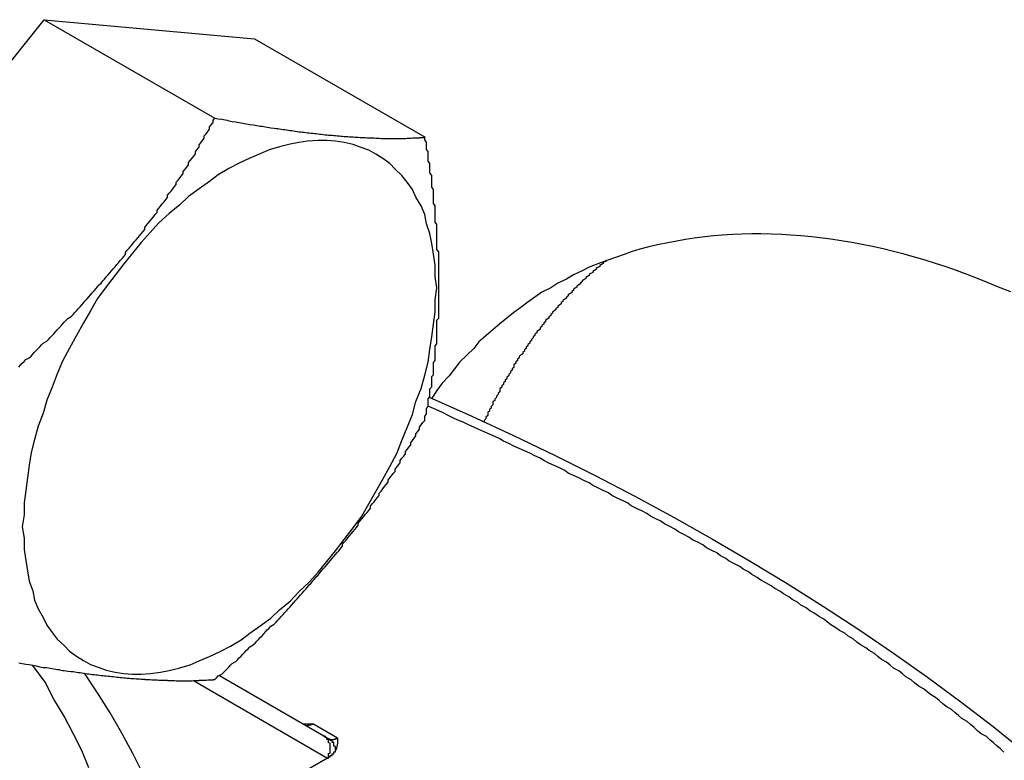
# Model space of a CAD drawing. Extents: x 553 to 1147, y -554 to 286.
# Tile 32 of 49: x 1094.41 to 1100.04, y -172.42 to -168.19. Entities that reach past the tile are written whole.
import ezdxf

# ---------------------------------------------------------------- set-up
doc = ezdxf.new("R2010")
doc.units = 0
doc.header["$LTSCALE"] = 2
doc.layers.add('ETROIT_VISIBLE__ISO_', color=7, linetype='CONTINUOUS')
doc.layers.add('VISIBLE__ISO_', color=7, linetype='CONTINUOUS')

msp = doc.modelspace()

# ---------------------------------------------------------------- linework, layer by layer
at = {"layer": 'ETROIT_VISIBLE__ISO_'}
for p, q in [((1095.4093, -171.9663), (1096.1735, -172.4098)), ((1096.2321, -172.2947), (1096.0907, -172.2132))]:
    msp.add_line(p, q, dxfattribs=at)
for points in [[(1100.04, -172.375, 0), (1100.02, -172.357, 0), (1100, -172.34, 0), (1099.98, -172.322, 0), (1099.96, -172.305, 0), (1099.94, -172.287, 0), (1099.91, -172.27, 0), (1099.89, -172.253, 0), (1099.87, -172.235, 0), (1099.85, -172.218, 0), (1099.83, -172.201, 0), (1099.8, -172.183, 0), (1099.78, -172.166, 0), (1099.76, -172.149, 0), (1099.74, -172.132, 0), (1099.71, -172.115, 0), (1099.69, -172.098, 0), (1099.67, -172.081, 0), (1099.65, -172.063, 0), (1099.62, -172.046, 0), (1099.6, -172.029, 0), (1099.58, -172.013, 0), (1099.55, -171.996, 0), (1099.53, -171.979, 0), (1099.51, -171.962, 0), (1099.48, -171.945, 0), (1099.46, -171.928, 0), (1099.44, -171.911, 0), (1099.41, -171.895, 0), (1099.39, -171.878, 0), (1099.37, -171.861, 0), (1099.34, -171.845, 0), (1099.32, -171.828, 0), (1099.3, -171.812, 0), (1099.27, -171.795, 0), (1099.25, -171.779, 0), (1099.22, -171.762, 0), (1099.2, -171.746, 0), (1099.18, -171.729, 0), (1099.15, -171.713, 0), (1099.13, -171.696, 0), (1099.1, -171.68, 0), (1099.08, -171.664, 0), (1099.05, -171.648, 0), (1099.03, -171.631, 0), (1099.01, -171.615, 0), (1098.98, -171.599, 0), (1098.96, -171.583, 0), (1098.93, -171.567, 0), (1098.91, -171.551, 0), (1098.88, -171.535, 0), (1098.86, -171.519, 0), (1098.83, -171.503, 0), (1098.81, -171.487, 0), (1098.78, -171.471, 0), (1098.76, -171.455, 0), (1098.73, -171.44, 0), (1098.71, -171.424, 0), (1098.68, -171.408, 0), (1098.65, -171.392, 0), (1098.63, -171.377, 0), (1098.6, -171.361, 0), (1098.58, -171.345, 0), (1098.55, -171.33, 0), (1098.53, -171.314, 0), (1098.5, -171.299, 0), (1098.47, -171.283, 0), (1098.45, -171.268, 0), (1098.42, -171.253, 0), (1098.4, -171.237, 0), (1098.37, -171.222, 0), (1098.34, -171.207, 0), (1098.32, -171.191, 0), (1098.29, -171.176, 0), (1098.26, -171.161, 0), (1098.24, -171.146, 0), (1098.21, -171.131, 0), (1098.18, -171.116, 0), (1098.16, -171.101, 0), (1098.13, -171.086, 0), (1098.1, -171.071, 0), (1098.08, -171.056, 0), (1098.05, -171.041, 0), (1098.02, -171.026, 0), (1098, -171.011, 0), (1097.97, -170.997, 0), (1097.94, -170.982, 0), (1097.91, -170.967, 0), (1097.89, -170.953, 0), (1097.86, -170.938, 0), (1097.83, -170.923, 0), (1097.8, -170.909, 0), (1097.78, -170.894, 0), (1097.75, -170.88, 0), (1097.72, -170.865, 0), (1097.69, -170.851, 0), (1097.67, -170.837, 0), (1097.64, -170.822, 0), (1097.61, -170.808, 0), (1097.58, -170.794, 0), (1097.55, -170.78, 0), (1097.53, -170.765, 0), (1097.5, -170.751, 0), (1097.47, -170.737, 0), (1097.44, -170.723, 0), (1097.41, -170.709, 0), (1097.39, -170.695, 0), (1097.36, -170.681, 0), (1097.33, -170.667, 0), (1097.3, -170.653, 0), (1097.27, -170.64, 0), (1097.24, -170.626, 0), (1097.21, -170.612, 0), (1097.18, -170.598, 0), (1097.16, -170.585, 0), (1097.13, -170.571, 0), (1097.1, -170.558, 0), (1097.07, -170.544, 0), (1097.04, -170.531, 0), (1097.01, -170.517, 0), (1096.98, -170.504, 0), (1096.95, -170.49, 0), (1096.92, -170.477, 0), (1096.89, -170.464, 0), (1096.86, -170.45, 0), (1096.84, -170.437, 0), (1096.81, -170.424, 0), (1096.78, -170.411, 0), (1096.75, -170.398, 0)], [(1094.81, -172.465, 0), (1094.77, -172.366, 0), (1094.72, -172.268, 0), (1094.67, -172.17, 0), (1094.61, -172.072, 0), (1094.56, -171.976, 0), (1094.49, -171.88, 0)], [(1096.05, -172.221, 0), (1096.05, -172.221, 0), (1096.05, -172.221, 0), (1096.05, -172.221, 0), (1096.05, -172.221, 0), (1096.05, -172.221, 0), (1096.05, -172.221, 0), (1096.05, -172.221, 0), (1096.05, -172.221, 0), (1096.05, -172.221, 0), (1096.05, -172.222, 0), (1096.05, -172.222, 0), (1096.05, -172.222, 0), (1096.05, -172.222, 0), (1096.05, -172.222, 0), (1096.05, -172.222, 0), (1096.05, -172.222, 0), (1096.05, -172.222, 0), (1096.05, -172.222, 0), (1096.05, -172.222, 0), (1096.05, -172.222, 0), (1096.05, -172.222, 0), (1096.05, -172.222, 0), (1096.05, -172.222, 0), (1096.05, -172.222, 0), (1096.05, -172.222, 0), (1096.05, -172.223, 0), (1096.05, -172.223, 0), (1096.05, -172.223, 0), (1096.06, -172.223, 0), (1096.06, -172.223, 0), (1096.06, -172.223, 0), (1096.06, -172.223, 0), (1096.06, -172.223, 0), (1096.06, -172.223, 0), (1096.06, -172.223, 0), (1096.06, -172.223, 0), (1096.06, -172.223, 0), (1096.06, -172.223, 0), (1096.06, -172.223, 0), (1096.06, -172.223, 0), (1096.06, -172.223, 0), (1096.06, -172.223, 0), (1096.06, -172.223, 0), (1096.06, -172.223, 0), (1096.06, -172.223, 0), (1096.06, -172.223, 0), (1096.06, -172.223, 0), (1096.06, -172.223, 0), (1096.06, -172.223, 0), (1096.06, -172.223, 0), (1096.06, -172.223, 0), (1096.06, -172.223, 0), (1096.06, -172.223, 0), (1096.06, -172.223, 0), (1096.06, -172.223, 0), (1096.06, -172.223, 0), (1096.06, -172.222, 0), (1096.06, -172.222, 0), (1096.07, -172.222, 0), (1096.07, -172.222, 0), (1096.07, -172.222, 0), (1096.07, -172.222, 0), (1096.07, -172.222, 0), (1096.07, -172.222, 0), (1096.07, -172.222, 0), (1096.07, -172.222, 0), (1096.07, -172.222, 0), (1096.07, -172.222, 0), (1096.07, -172.222, 0), (1096.07, -172.222, 0), (1096.07, -172.222, 0), (1096.07, -172.222, 0), (1096.07, -172.221, 0), (1096.07, -172.221, 0), (1096.07, -172.221, 0), (1096.07, -172.221, 0), (1096.07, -172.221, 0), (1096.07, -172.221, 0), (1096.07, -172.221, 0), (1096.07, -172.221, 0), (1096.07, -172.221, 0), (1096.07, -172.221, 0), (1096.07, -172.221, 0), (1096.07, -172.22, 0), (1096.07, -172.22, 0), (1096.07, -172.22, 0), (1096.08, -172.22, 0), (1096.08, -172.22, 0), (1096.08, -172.22, 0), (1096.08, -172.22, 0), (1096.08, -172.22, 0), (1096.08, -172.219, 0), (1096.08, -172.219, 0), (1096.08, -172.219, 0), (1096.08, -172.219, 0), (1096.08, -172.219, 0), (1096.08, -172.219, 0), (1096.08, -172.219, 0), (1096.08, -172.219, 0), (1096.08, -172.218, 0), (1096.08, -172.218, 0), (1096.08, -172.218, 0), (1096.08, -172.218, 0), (1096.08, -172.218, 0), (1096.08, -172.218, 0), (1096.08, -172.217, 0), (1096.08, -172.217, 0), (1096.08, -172.217, 0), (1096.08, -172.217, 0), (1096.08, -172.217, 0), (1096.08, -172.217, 0), (1096.08, -172.216, 0), (1096.09, -172.216, 0), (1096.09, -172.216, 0), (1096.09, -172.216, 0), (1096.09, -172.216, 0), (1096.09, -172.215, 0), (1096.09, -172.215, 0), (1096.09, -172.215, 0), (1096.09, -172.215, 0), (1096.09, -172.215, 0), (1096.09, -172.214, 0), (1096.09, -172.214, 0), (1096.09, -172.214, 0), (1096.09, -172.214, 0), (1096.09, -172.214, 0), (1096.09, -172.213, 0), (1096.09, -172.213, 0)], [(1096.17, -172.41, 0), (1096.17, -172.409, 0), (1096.17, -172.408, 0), (1096.18, -172.407, 0), (1096.18, -172.406, 0), (1096.18, -172.404, 0), (1096.18, -172.403, 0), (1096.18, -172.402, 0), (1096.18, -172.401, 0), (1096.18, -172.4, 0), (1096.18, -172.399, 0), (1096.18, -172.398, 0), (1096.18, -172.397, 0), (1096.18, -172.396, 0), (1096.18, -172.394, 0), (1096.18, -172.393, 0), (1096.18, -172.392, 0), (1096.18, -172.391, 0), (1096.18, -172.39, 0), (1096.18, -172.389, 0), (1096.18, -172.388, 0), (1096.18, -172.386, 0), (1096.18, -172.385, 0), (1096.18, -172.384, 0), (1096.18, -172.383, 0), (1096.19, -172.382, 0), (1096.19, -172.381, 0), (1096.19, -172.379, 0), (1096.19, -172.378, 0), (1096.19, -172.377, 0), (1096.19, -172.376, 0), (1096.19, -172.375, 0), (1096.19, -172.374, 0), (1096.19, -172.372, 0), (1096.19, -172.371, 0), (1096.19, -172.37, 0), (1096.19, -172.369, 0), (1096.19, -172.368, 0), (1096.19, -172.367, 0), (1096.19, -172.365, 0), (1096.19, -172.364, 0), (1096.19, -172.363, 0), (1096.19, -172.362, 0), (1096.19, -172.361, 0), (1096.19, -172.36, 0), (1096.19, -172.358, 0), (1096.19, -172.357, 0), (1096.19, -172.356, 0), (1096.19, -172.355, 0), (1096.19, -172.354, 0), (1096.19, -172.353, 0), (1096.19, -172.351, 0), (1096.19, -172.35, 0), (1096.19, -172.349, 0), (1096.19, -172.348, 0), (1096.19, -172.347, 0), (1096.19, -172.346, 0), (1096.19, -172.345, 0), (1096.19, -172.343, 0), (1096.19, -172.342, 0), (1096.19, -172.341, 0), (1096.19, -172.34, 0), (1096.19, -172.339, 0), (1096.19, -172.338, 0), (1096.19, -172.337, 0), (1096.19, -172.336, 0), (1096.19, -172.335, 0), (1096.19, -172.334, 0), (1096.19, -172.332, 0), (1096.19, -172.331, 0), (1096.19, -172.33, 0), (1096.19, -172.329, 0), (1096.19, -172.328, 0), (1096.19, -172.327, 0), (1096.19, -172.326, 0), (1096.19, -172.325, 0), (1096.19, -172.324, 0), (1096.18, -172.323, 0), (1096.18, -172.322, 0), (1096.18, -172.321, 0), (1096.18, -172.32, 0), (1096.18, -172.319, 0), (1096.18, -172.318, 0), (1096.18, -172.317, 0), (1096.18, -172.316, 0), (1096.18, -172.315, 0), (1096.18, -172.314, 0), (1096.18, -172.313, 0), (1096.18, -172.312, 0), (1096.18, -172.311, 0), (1096.18, -172.31, 0), (1096.18, -172.309, 0), (1096.18, -172.308, 0), (1096.18, -172.307, 0), (1096.18, -172.307, 0), (1096.18, -172.306, 0), (1096.18, -172.305, 0), (1096.18, -172.304, 0), (1096.17, -172.303, 0), (1096.17, -172.302, 0), (1096.17, -172.301, 0), (1096.17, -172.301, 0), (1096.17, -172.3, 0), (1096.17, -172.299, 0), (1096.17, -172.298, 0), (1096.17, -172.297, 0), (1096.17, -172.297, 0), (1096.17, -172.296, 0), (1096.17, -172.295, 0), (1096.17, -172.294, 0), (1096.17, -172.294, 0), (1096.17, -172.293, 0), (1096.17, -172.292, 0), (1096.17, -172.292, 0), (1096.16, -172.291, 0), (1096.16, -172.29, 0), (1096.16, -172.29, 0), (1096.16, -172.289, 0), (1096.16, -172.288, 0), (1096.16, -172.288, 0), (1096.16, -172.287, 0), (1096.16, -172.286, 0), (1096.16, -172.286, 0), (1096.16, -172.285, 0), (1096.16, -172.285, 0), (1096.16, -172.284, 0), (1096.15, -172.284, 0), (1096.15, -172.283, 0), (1096.15, -172.283, 0)], [(1096.18, -172.3, 0), (1096.18, -172.3, 0), (1096.18, -172.3, 0), (1096.18, -172.3, 0), (1096.18, -172.3, 0), (1096.18, -172.3, 0), (1096.18, -172.301, 0), (1096.18, -172.301, 0), (1096.18, -172.301, 0), (1096.19, -172.301, 0), (1096.19, -172.301, 0), (1096.19, -172.301, 0), (1096.19, -172.301, 0), (1096.19, -172.302, 0), (1096.19, -172.302, 0), (1096.19, -172.302, 0), (1096.19, -172.302, 0), (1096.19, -172.302, 0), (1096.19, -172.302, 0), (1096.19, -172.302, 0), (1096.19, -172.302, 0), (1096.19, -172.303, 0), (1096.19, -172.303, 0), (1096.19, -172.303, 0), (1096.19, -172.303, 0), (1096.19, -172.303, 0), (1096.19, -172.303, 0), (1096.19, -172.303, 0), (1096.19, -172.303, 0), (1096.19, -172.303, 0), (1096.19, -172.303, 0), (1096.19, -172.303, 0), (1096.19, -172.304, 0), (1096.19, -172.304, 0), (1096.19, -172.304, 0), (1096.19, -172.304, 0), (1096.19, -172.304, 0), (1096.19, -172.304, 0), (1096.2, -172.304, 0), (1096.2, -172.304, 0), (1096.2, -172.304, 0), (1096.2, -172.304, 0), (1096.2, -172.304, 0), (1096.2, -172.304, 0), (1096.2, -172.304, 0), (1096.2, -172.304, 0), (1096.2, -172.304, 0), (1096.2, -172.304, 0), (1096.2, -172.304, 0), (1096.2, -172.304, 0), (1096.2, -172.304, 0), (1096.2, -172.304, 0), (1096.2, -172.304, 0), (1096.2, -172.304, 0), (1096.2, -172.304, 0), (1096.2, -172.304, 0), (1096.2, -172.304, 0), (1096.2, -172.304, 0), (1096.2, -172.304, 0), (1096.2, -172.304, 0), (1096.2, -172.304, 0), (1096.2, -172.304, 0), (1096.2, -172.304, 0), (1096.2, -172.304, 0), (1096.21, -172.304, 0), (1096.21, -172.304, 0), (1096.21, -172.304, 0), (1096.21, -172.304, 0), (1096.21, -172.304, 0), (1096.21, -172.304, 0), (1096.21, -172.304, 0), (1096.21, -172.304, 0), (1096.21, -172.304, 0), (1096.21, -172.304, 0), (1096.21, -172.303, 0), (1096.21, -172.303, 0), (1096.21, -172.303, 0), (1096.21, -172.303, 0), (1096.21, -172.303, 0), (1096.21, -172.303, 0), (1096.21, -172.303, 0), (1096.21, -172.303, 0), (1096.21, -172.303, 0), (1096.21, -172.303, 0), (1096.21, -172.303, 0), (1096.21, -172.302, 0), (1096.21, -172.302, 0), (1096.21, -172.302, 0), (1096.21, -172.302, 0), (1096.22, -172.302, 0), (1096.22, -172.302, 0), (1096.22, -172.302, 0), (1096.22, -172.302, 0), (1096.22, -172.301, 0), (1096.22, -172.301, 0), (1096.22, -172.301, 0), (1096.22, -172.301, 0), (1096.22, -172.301, 0), (1096.22, -172.301, 0), (1096.22, -172.301, 0), (1096.22, -172.3, 0), (1096.22, -172.3, 0), (1096.22, -172.3, 0), (1096.22, -172.3, 0), (1096.22, -172.3, 0), (1096.22, -172.3, 0), (1096.22, -172.299, 0), (1096.22, -172.299, 0), (1096.22, -172.299, 0), (1096.22, -172.299, 0), (1096.22, -172.299, 0), (1096.22, -172.298, 0), (1096.23, -172.298, 0), (1096.23, -172.298, 0), (1096.23, -172.298, 0), (1096.23, -172.298, 0), (1096.23, -172.297, 0), (1096.23, -172.297, 0), (1096.23, -172.297, 0), (1096.23, -172.297, 0), (1096.23, -172.297, 0), (1096.23, -172.296, 0), (1096.23, -172.296, 0), (1096.23, -172.296, 0), (1096.23, -172.296, 0), (1096.23, -172.295, 0), (1096.23, -172.295, 0), (1096.23, -172.295, 0), (1096.23, -172.295, 0)], [(1096.22, -172.368, 0), (1096.22, -172.368, 0), (1096.22, -172.367, 0), (1096.22, -172.366, 0), (1096.22, -172.366, 0), (1096.22, -172.365, 0), (1096.22, -172.364, 0), (1096.22, -172.364, 0), (1096.22, -172.363, 0), (1096.22, -172.362, 0), (1096.22, -172.362, 0), (1096.22, -172.361, 0), (1096.22, -172.36, 0), (1096.22, -172.359, 0), (1096.22, -172.359, 0), (1096.22, -172.358, 0), (1096.22, -172.357, 0), (1096.22, -172.357, 0), (1096.22, -172.356, 0), (1096.22, -172.355, 0), (1096.22, -172.355, 0), (1096.22, -172.354, 0), (1096.22, -172.353, 0), (1096.22, -172.353, 0), (1096.22, -172.352, 0), (1096.22, -172.351, 0), (1096.22, -172.351, 0), (1096.22, -172.35, 0), (1096.22, -172.35, 0), (1096.22, -172.349, 0), (1096.22, -172.348, 0), (1096.22, -172.348, 0), (1096.22, -172.347, 0), (1096.22, -172.346, 0), (1096.22, -172.346, 0), (1096.22, -172.345, 0), (1096.22, -172.344, 0), (1096.22, -172.344, 0), (1096.22, -172.343, 0), (1096.21, -172.342, 0), (1096.21, -172.342, 0), (1096.21, -172.341, 0), (1096.21, -172.341, 0), (1096.21, -172.34, 0), (1096.21, -172.339, 0), (1096.21, -172.339, 0), (1096.21, -172.338, 0), (1096.21, -172.338, 0), (1096.21, -172.337, 0), (1096.21, -172.336, 0), (1096.21, -172.336, 0), (1096.21, -172.335, 0), (1096.21, -172.335, 0), (1096.21, -172.334, 0), (1096.21, -172.333, 0), (1096.21, -172.333, 0), (1096.21, -172.332, 0), (1096.21, -172.332, 0), (1096.21, -172.331, 0), (1096.21, -172.33, 0), (1096.21, -172.33, 0), (1096.21, -172.329, 0), (1096.21, -172.329, 0), (1096.21, -172.328, 0), (1096.21, -172.328, 0), (1096.21, -172.327, 0), (1096.21, -172.327, 0), (1096.21, -172.326, 0), (1096.21, -172.325, 0), (1096.21, -172.325, 0), (1096.21, -172.324, 0), (1096.21, -172.324, 0), (1096.21, -172.323, 0), (1096.21, -172.323, 0), (1096.21, -172.322, 0), (1096.21, -172.322, 0), (1096.21, -172.321, 0), (1096.2, -172.321, 0), (1096.2, -172.32, 0), (1096.2, -172.32, 0), (1096.2, -172.319, 0), (1096.2, -172.319, 0), (1096.2, -172.318, 0), (1096.2, -172.318, 0), (1096.2, -172.317, 0), (1096.2, -172.317, 0), (1096.2, -172.316, 0), (1096.2, -172.316, 0), (1096.2, -172.315, 0), (1096.2, -172.315, 0), (1096.2, -172.314, 0), (1096.2, -172.314, 0), (1096.2, -172.313, 0), (1096.2, -172.313, 0), (1096.2, -172.312, 0), (1096.2, -172.312, 0), (1096.2, -172.312, 0), (1096.2, -172.311, 0), (1096.2, -172.311, 0), (1096.2, -172.31, 0), (1096.2, -172.31, 0), (1096.2, -172.309, 0), (1096.19, -172.309, 0), (1096.19, -172.309, 0), (1096.19, -172.308, 0), (1096.19, -172.308, 0), (1096.19, -172.307, 0), (1096.19, -172.307, 0), (1096.19, -172.307, 0), (1096.19, -172.306, 0), (1096.19, -172.306, 0), (1096.19, -172.305, 0), (1096.19, -172.305, 0), (1096.19, -172.305, 0), (1096.19, -172.304, 0), (1096.19, -172.304, 0), (1096.19, -172.304, 0), (1096.19, -172.303, 0), (1096.19, -172.303, 0), (1096.19, -172.303, 0), (1096.19, -172.302, 0), (1096.19, -172.302, 0), (1096.19, -172.302, 0), (1096.18, -172.301, 0), (1096.18, -172.301, 0), (1096.18, -172.301, 0), (1096.18, -172.3, 0), (1096.18, -172.3, 0), (1096.18, -172.3, 0)]]:
    msp.add_polyline3d(points, dxfattribs=at)
at = {"layer": 'VISIBLE__ISO_'}
for p, q in [((1093.3522, -169.6833), (1094.5544, -168.1888)), ((1094.5544, -168.1888), (1095.7567, -168.299)), ((1094.5544, -168.1888), (1095.5303, -168.7509)), ((1095.7567, -168.299), (1096.7325, -168.8611)), ((1095.5573, -171.9369), (1096.153, -172.2826)), ((1096.153, -172.2826), (1096.1823, -172.2996)), ((1096.1735, -172.4098), (1095.5616, -172.7622))]:
    msp.add_line(p, q, dxfattribs=at)
at = {"layer": 'VISIBLE__ISO_', "flags": 128}
for points in [[(1096.756, -170.3469), (1096.9983, -170.4548), (1097.2371, -170.5653), (1097.4721, -170.6786), (1097.7035, -170.7944), (1097.931, -170.9129), (1098.1546, -171.0338), (1098.3742, -171.1572), (1098.5898, -171.2831), (1098.8012, -171.4114), (1099.0084, -171.5421), (1099.2112, -171.6751), (1099.4097, -171.8104), (1099.6038, -171.9478), (1099.7933, -172.0875), (1099.9783, -172.2293), (1100.1586, -172.3733)], [(1095.4308, -173.8565), (1095.4281, -173.7308), (1095.4202, -173.6054), (1095.407, -173.4802), (1095.3887, -173.3553), (1095.3653, -173.231), (1095.3368, -173.1073), (1095.3032, -172.9842), (1095.2647, -172.862), (1095.2213, -172.7407), (1095.173, -172.6203), (1095.1199, -172.5011), (1095.062, -172.3832), (1094.9995, -172.2665), (1094.9323, -172.1512), (1094.8606, -172.0372), (1094.7845, -171.9247)], [(1096.0345, -172.214), (1096.0369, -172.2139), (1096.0393, -172.2138), (1096.0417, -172.2138), (1096.0441, -172.2137), (1096.0465, -172.2136), (1096.0489, -172.2136), (1096.0513, -172.2135), (1096.0537, -172.2135), (1096.0561, -172.2135), (1096.0585, -172.2134), (1096.0608, -172.2134), (1096.0632, -172.2134), (1096.0655, -172.2133), (1096.0679, -172.2133), (1096.0702, -172.2133), (1096.0725, -172.2133), (1096.0748, -172.2133), (1096.0771, -172.2132), (1096.0794, -172.2132), (1096.0817, -172.2132), (1096.084, -172.2132), (1096.0862, -172.2132), (1096.0884, -172.2132), (1096.0907, -172.2132)], [(1096.2321, -172.2947), (1096.2321, -172.2976), (1096.2321, -172.3006), (1096.232, -172.3036), (1096.232, -172.3067), (1096.2319, -172.3098), (1096.2318, -172.313), (1096.2316, -172.3161), (1096.2314, -172.3193), (1096.2312, -172.3225), (1096.2309, -172.3257), (1096.2305, -172.3288), (1096.2301, -172.332), (1096.2296, -172.3352), (1096.2291, -172.3384), (1096.2284, -172.3415), (1096.2277, -172.3447), (1096.2269, -172.3478), (1096.2261, -172.3508), (1096.2251, -172.3539), (1096.224, -172.3569), (1096.2229, -172.3598), (1096.2216, -172.3627), (1096.2202, -172.3656), (1096.2187, -172.3684)]]:
    msp.add_lwpolyline(points, dxfattribs=at)
at = {"layer": 'VISIBLE__ISO_'}
for points in [[(1094.41, -170.174, 0), (1094.42, -170.164, 0), (1094.43, -170.153, 0), (1094.44, -170.143, 0), (1094.45, -170.132, 0), (1094.47, -170.122, 0), (1094.48, -170.112, 0), (1094.49, -170.101, 0), (1094.5, -170.09, 0), (1094.51, -170.08, 0), (1094.52, -170.069, 0), (1094.53, -170.059, 0), (1094.54, -170.048, 0), (1094.55, -170.037, 0), (1094.57, -170.027, 0), (1094.58, -170.016, 0), (1094.59, -170.005, 0), (1094.6, -169.994, 0), (1094.61, -169.984, 0), (1094.62, -169.973, 0), (1094.63, -169.962, 0), (1094.64, -169.951, 0), (1094.65, -169.94, 0), (1094.66, -169.929, 0), (1094.67, -169.918, 0), (1094.68, -169.907, 0), (1094.69, -169.896, 0), (1094.71, -169.885, 0), (1094.72, -169.874, 0), (1094.73, -169.863, 0), (1094.74, -169.852, 0), (1094.75, -169.841, 0), (1094.76, -169.83, 0), (1094.77, -169.818, 0), (1094.78, -169.807, 0), (1094.79, -169.796, 0), (1094.8, -169.785, 0), (1094.81, -169.773, 0), (1094.82, -169.762, 0), (1094.83, -169.751, 0), (1094.84, -169.739, 0), (1094.85, -169.728, 0), (1094.86, -169.716, 0), (1094.87, -169.705, 0), (1094.88, -169.694, 0), (1094.89, -169.682, 0), (1094.9, -169.671, 0), (1094.91, -169.659, 0), (1094.92, -169.647, 0), (1094.93, -169.636, 0), (1094.94, -169.624, 0), (1094.95, -169.613, 0), (1094.96, -169.601, 0), (1094.97, -169.589, 0), (1094.98, -169.578, 0), (1094.99, -169.566, 0), (1095, -169.554, 0), (1095.01, -169.542, 0), (1095.02, -169.531, 0), (1095.02, -169.519, 0), (1095.03, -169.507, 0), (1095.04, -169.495, 0), (1095.05, -169.483, 0), (1095.06, -169.471, 0), (1095.07, -169.459, 0), (1095.08, -169.448, 0), (1095.09, -169.436, 0), (1095.1, -169.424, 0), (1095.11, -169.412, 0), (1095.12, -169.4, 0), (1095.13, -169.388, 0), (1095.13, -169.376, 0), (1095.14, -169.363, 0), (1095.15, -169.351, 0), (1095.16, -169.339, 0), (1095.17, -169.327, 0), (1095.18, -169.315, 0), (1095.19, -169.303, 0), (1095.2, -169.291, 0), (1095.2, -169.278, 0), (1095.21, -169.266, 0), (1095.22, -169.254, 0), (1095.23, -169.242, 0), (1095.24, -169.229, 0), (1095.25, -169.217, 0), (1095.26, -169.205, 0), (1095.26, -169.192, 0), (1095.27, -169.18, 0), (1095.28, -169.168, 0), (1095.29, -169.155, 0), (1095.3, -169.143, 0), (1095.31, -169.131, 0), (1095.31, -169.118, 0), (1095.32, -169.106, 0), (1095.33, -169.093, 0), (1095.34, -169.081, 0), (1095.35, -169.068, 0), (1095.35, -169.056, 0), (1095.36, -169.043, 0), (1095.37, -169.031, 0), (1095.38, -169.018, 0), (1095.38, -169.005, 0), (1095.39, -168.993, 0), (1095.4, -168.98, 0), (1095.41, -168.968, 0), (1095.42, -168.955, 0), (1095.42, -168.942, 0), (1095.43, -168.93, 0), (1095.44, -168.917, 0), (1095.44, -168.904, 0), (1095.45, -168.892, 0), (1095.46, -168.879, 0), (1095.47, -168.866, 0), (1095.47, -168.853, 0), (1095.48, -168.841, 0), (1095.49, -168.828, 0), (1095.5, -168.815, 0), (1095.5, -168.802, 0), (1095.51, -168.789, 0), (1095.52, -168.777, 0), (1095.52, -168.764, 0), (1095.53, -168.751, 0)], [(1095.53, -168.751, 0), (1095.54, -168.753, 0), (1095.55, -168.755, 0), (1095.57, -168.757, 0), (1095.58, -168.76, 0), (1095.59, -168.762, 0), (1095.6, -168.764, 0), (1095.61, -168.766, 0), (1095.62, -168.768, 0), (1095.63, -168.77, 0), (1095.65, -168.772, 0), (1095.66, -168.774, 0), (1095.67, -168.776, 0), (1095.68, -168.778, 0), (1095.69, -168.78, 0), (1095.7, -168.782, 0), (1095.71, -168.784, 0), (1095.72, -168.786, 0), (1095.73, -168.788, 0), (1095.75, -168.789, 0), (1095.76, -168.791, 0), (1095.77, -168.793, 0), (1095.78, -168.795, 0), (1095.79, -168.797, 0), (1095.8, -168.798, 0), (1095.81, -168.8, 0), (1095.82, -168.802, 0), (1095.83, -168.803, 0), (1095.84, -168.805, 0), (1095.85, -168.807, 0), (1095.87, -168.808, 0), (1095.88, -168.81, 0), (1095.89, -168.811, 0), (1095.9, -168.813, 0), (1095.91, -168.814, 0), (1095.92, -168.816, 0), (1095.93, -168.817, 0), (1095.94, -168.819, 0), (1095.95, -168.82, 0), (1095.96, -168.822, 0), (1095.97, -168.823, 0), (1095.98, -168.825, 0), (1095.99, -168.826, 0), (1096, -168.827, 0), (1096.01, -168.829, 0), (1096.02, -168.83, 0), (1096.03, -168.831, 0), (1096.04, -168.832, 0), (1096.05, -168.834, 0), (1096.06, -168.835, 0), (1096.07, -168.836, 0), (1096.08, -168.837, 0), (1096.09, -168.838, 0), (1096.1, -168.839, 0), (1096.11, -168.84, 0), (1096.12, -168.842, 0), (1096.13, -168.843, 0), (1096.14, -168.844, 0), (1096.15, -168.845, 0), (1096.16, -168.846, 0), (1096.17, -168.847, 0), (1096.18, -168.848, 0), (1096.19, -168.848, 0), (1096.2, -168.849, 0), (1096.21, -168.85, 0), (1096.22, -168.851, 0), (1096.23, -168.852, 0), (1096.24, -168.853, 0), (1096.25, -168.854, 0), (1096.26, -168.854, 0), (1096.26, -168.855, 0), (1096.27, -168.856, 0), (1096.28, -168.856, 0), (1096.29, -168.857, 0), (1096.3, -168.858, 0), (1096.31, -168.858, 0), (1096.32, -168.859, 0), (1096.33, -168.86, 0), (1096.34, -168.86, 0), (1096.35, -168.861, 0), (1096.35, -168.861, 0), (1096.36, -168.862, 0), (1096.37, -168.862, 0), (1096.38, -168.863, 0), (1096.39, -168.863, 0), (1096.4, -168.864, 0), (1096.41, -168.864, 0), (1096.42, -168.864, 0), (1096.42, -168.865, 0), (1096.43, -168.865, 0), (1096.44, -168.865, 0), (1096.45, -168.866, 0), (1096.46, -168.866, 0), (1096.47, -168.866, 0), (1096.47, -168.866, 0), (1096.48, -168.867, 0), (1096.49, -168.867, 0), (1096.5, -168.867, 0), (1096.51, -168.867, 0), (1096.52, -168.867, 0), (1096.52, -168.867, 0), (1096.53, -168.867, 0), (1096.54, -168.868, 0), (1096.55, -168.868, 0), (1096.56, -168.868, 0), (1096.56, -168.868, 0), (1096.57, -168.867, 0), (1096.58, -168.867, 0), (1096.59, -168.867, 0), (1096.59, -168.867, 0), (1096.6, -168.867, 0), (1096.61, -168.867, 0), (1096.62, -168.867, 0), (1096.62, -168.867, 0), (1096.63, -168.866, 0), (1096.64, -168.866, 0), (1096.65, -168.866, 0), (1096.65, -168.866, 0), (1096.66, -168.865, 0), (1096.67, -168.865, 0), (1096.68, -168.865, 0), (1096.68, -168.864, 0), (1096.69, -168.864, 0), (1096.7, -168.864, 0), (1096.7, -168.863, 0), (1096.71, -168.863, 0), (1096.72, -168.862, 0), (1096.73, -168.862, 0), (1096.73, -168.861, 0)], [(1096.73, -170.466, 0), (1096.73, -170.455, 0), (1096.74, -170.444, 0), (1096.74, -170.433, 0), (1096.74, -170.422, 0), (1096.74, -170.411, 0), (1096.75, -170.4, 0), (1096.75, -170.389, 0), (1096.75, -170.377, 0), (1096.75, -170.366, 0), (1096.75, -170.355, 0), (1096.76, -170.344, 0), (1096.76, -170.332, 0), (1096.76, -170.321, 0), (1096.76, -170.31, 0), (1096.76, -170.298, 0), (1096.77, -170.287, 0), (1096.77, -170.275, 0), (1096.77, -170.264, 0), (1096.77, -170.252, 0), (1096.77, -170.241, 0), (1096.77, -170.229, 0), (1096.78, -170.218, 0), (1096.78, -170.206, 0), (1096.78, -170.194, 0), (1096.78, -170.183, 0), (1096.78, -170.171, 0), (1096.78, -170.159, 0), (1096.78, -170.148, 0), (1096.79, -170.136, 0), (1096.79, -170.124, 0), (1096.79, -170.112, 0), (1096.79, -170.1, 0), (1096.79, -170.088, 0), (1096.79, -170.077, 0), (1096.79, -170.065, 0), (1096.79, -170.053, 0), (1096.8, -170.041, 0), (1096.8, -170.029, 0), (1096.8, -170.017, 0), (1096.8, -170.005, 0), (1096.8, -169.992, 0), (1096.8, -169.98, 0), (1096.8, -169.968, 0), (1096.8, -169.956, 0), (1096.8, -169.944, 0), (1096.8, -169.932, 0), (1096.8, -169.919, 0), (1096.8, -169.907, 0), (1096.81, -169.895, 0), (1096.81, -169.883, 0), (1096.81, -169.87, 0), (1096.81, -169.858, 0), (1096.81, -169.845, 0), (1096.81, -169.833, 0), (1096.81, -169.821, 0), (1096.81, -169.808, 0), (1096.81, -169.796, 0), (1096.81, -169.783, 0), (1096.81, -169.771, 0), (1096.81, -169.758, 0), (1096.81, -169.746, 0), (1096.81, -169.733, 0), (1096.81, -169.72, 0), (1096.81, -169.708, 0), (1096.81, -169.695, 0), (1096.81, -169.682, 0), (1096.81, -169.67, 0), (1096.81, -169.657, 0), (1096.81, -169.644, 0), (1096.81, -169.632, 0), (1096.81, -169.619, 0), (1096.81, -169.606, 0), (1096.81, -169.593, 0), (1096.81, -169.58, 0), (1096.81, -169.567, 0), (1096.81, -169.555, 0), (1096.81, -169.542, 0), (1096.81, -169.529, 0), (1096.81, -169.516, 0), (1096.8, -169.503, 0), (1096.8, -169.49, 0), (1096.8, -169.477, 0), (1096.8, -169.464, 0), (1096.8, -169.451, 0), (1096.8, -169.438, 0), (1096.8, -169.425, 0), (1096.8, -169.412, 0), (1096.8, -169.399, 0), (1096.8, -169.385, 0), (1096.8, -169.372, 0), (1096.8, -169.359, 0), (1096.79, -169.346, 0), (1096.79, -169.333, 0), (1096.79, -169.32, 0), (1096.79, -169.306, 0), (1096.79, -169.293, 0), (1096.79, -169.28, 0), (1096.79, -169.267, 0), (1096.79, -169.253, 0), (1096.78, -169.24, 0), (1096.78, -169.227, 0), (1096.78, -169.213, 0), (1096.78, -169.2, 0), (1096.78, -169.186, 0), (1096.78, -169.173, 0), (1096.78, -169.16, 0), (1096.77, -169.146, 0), (1096.77, -169.133, 0), (1096.77, -169.119, 0), (1096.77, -169.106, 0), (1096.77, -169.092, 0), (1096.77, -169.079, 0), (1096.76, -169.065, 0), (1096.76, -169.052, 0), (1096.76, -169.038, 0), (1096.76, -169.025, 0), (1096.76, -169.011, 0), (1096.75, -168.998, 0), (1096.75, -168.984, 0), (1096.75, -168.97, 0), (1096.75, -168.957, 0), (1096.75, -168.943, 0), (1096.74, -168.93, 0), (1096.74, -168.916, 0), (1096.74, -168.902, 0), (1096.74, -168.889, 0), (1096.73, -168.875, 0), (1096.73, -168.861, 0)], [(1094.78, -171.852, 0), (1094.82, -171.874, 0), (1094.87, -171.892, 0), (1094.91, -171.907, 0), (1094.96, -171.918, 0), (1095.01, -171.926, 0), (1095.06, -171.929, 0), (1095.11, -171.93, 0), (1095.16, -171.926, 0), (1095.22, -171.919, 0), (1095.27, -171.908, 0), (1095.33, -171.894, 0), (1095.39, -171.876, 0), (1095.44, -171.854, 0), (1095.5, -171.829, 0), (1095.56, -171.801, 0), (1095.62, -171.769, 0), (1095.68, -171.734, 0), (1095.73, -171.695, 0), (1095.79, -171.654, 0), (1095.85, -171.609, 0), (1095.9, -171.562, 0), (1095.96, -171.512, 0), (1096.01, -171.459, 0), (1096.07, -171.404, 0), (1096.12, -171.346, 0), (1096.17, -171.286, 0), (1096.22, -171.224, 0), (1096.27, -171.16, 0), (1096.32, -171.094, 0), (1096.37, -171.026, 0), (1096.41, -170.957, 0), (1096.45, -170.886, 0), (1096.49, -170.815, 0), (1096.53, -170.742, 0), (1096.57, -170.669, 0), (1096.6, -170.595, 0), (1096.63, -170.52, 0), (1096.66, -170.446, 0), (1096.68, -170.371, 0), (1096.71, -170.296, 0), (1096.73, -170.221, 0), (1096.75, -170.147, 0), (1096.76, -170.074, 0), (1096.77, -170.001, 0), (1096.78, -169.929, 0), (1096.79, -169.859, 0), (1096.79, -169.79, 0), (1096.8, -169.722, 0), (1096.79, -169.656, 0), (1096.79, -169.591, 0), (1096.78, -169.529, 0), (1096.77, -169.469, 0), (1096.76, -169.411, 0), (1096.74, -169.355, 0), (1096.73, -169.302, 0), (1096.71, -169.252, 0), (1096.68, -169.204, 0), (1096.66, -169.159, 0), (1096.63, -169.118, 0), (1096.6, -169.079, 0), (1096.56, -169.043, 0), (1096.53, -169.011, 0), (1096.49, -168.982, 0), (1096.45, -168.957, 0), (1096.41, -168.935, 0), (1096.36, -168.917, 0), (1096.32, -168.902, 0), (1096.27, -168.891, 0), (1096.22, -168.883, 0), (1096.17, -168.879, 0), (1096.12, -168.879, 0), (1096.06, -168.883, 0), (1096.01, -168.89, 0), (1095.96, -168.901, 0), (1095.9, -168.915, 0), (1095.84, -168.933, 0), (1095.79, -168.955, 0), (1095.73, -168.98, 0), (1095.67, -169.008, 0), (1095.61, -169.04, 0), (1095.55, -169.075, 0), (1095.5, -169.114, 0), (1095.44, -169.155, 0), (1095.38, -169.2, 0), (1095.33, -169.247, 0), (1095.27, -169.297, 0), (1095.21, -169.35, 0), (1095.16, -169.405, 0), (1095.11, -169.463, 0), (1095.06, -169.523, 0), (1095.01, -169.585, 0), (1094.96, -169.649, 0), (1094.91, -169.715, 0), (1094.86, -169.783, 0), (1094.82, -169.852, 0), (1094.78, -169.922, 0), (1094.74, -169.994, 0), (1094.7, -170.067, 0), (1094.66, -170.14, 0), (1094.63, -170.214, 0), (1094.6, -170.289, 0), (1094.57, -170.363, 0), (1094.55, -170.438, 0), (1094.52, -170.513, 0), (1094.5, -170.588, 0), (1094.48, -170.662, 0), (1094.47, -170.735, 0), (1094.46, -170.808, 0), (1094.45, -170.88, 0), (1094.44, -170.95, 0), (1094.44, -171.019, 0), (1094.43, -171.087, 0), (1094.44, -171.153, 0), (1094.44, -171.218, 0), (1094.45, -171.28, 0), (1094.46, -171.34, 0), (1094.47, -171.398, 0), (1094.49, -171.454, 0), (1094.5, -171.507, 0), (1094.52, -171.557, 0), (1094.55, -171.605, 0), (1094.57, -171.65, 0), (1094.6, -171.691, 0), (1094.63, -171.73, 0), (1094.67, -171.765, 0), (1094.7, -171.798, 0), (1094.74, -171.826, 0), (1094.78, -171.852, 0)], [(1100.08, -169.744, 0), (1100.01, -169.718, 0), (1099.95, -169.693, 0), (1099.89, -169.669, 0), (1099.83, -169.645, 0), (1099.77, -169.623, 0), (1099.71, -169.602, 0), (1099.65, -169.582, 0), (1099.59, -169.564, 0), (1099.53, -169.546, 0), (1099.47, -169.529, 0), (1099.41, -169.514, 0), (1099.35, -169.499, 0), (1099.29, -169.486, 0), (1099.23, -169.474, 0), (1099.17, -169.463, 0), (1099.11, -169.453, 0), (1099.05, -169.444, 0), (1098.99, -169.436, 0), (1098.94, -169.43, 0), (1098.88, -169.424, 0), (1098.82, -169.42, 0), (1098.77, -169.416, 0), (1098.71, -169.414, 0), (1098.65, -169.413, 0), (1098.6, -169.413, 0), (1098.54, -169.414, 0), (1098.49, -169.417, 0), (1098.43, -169.42, 0), (1098.38, -169.424, 0), (1098.33, -169.43, 0), (1098.27, -169.437, 0), (1098.22, -169.445, 0), (1098.17, -169.454, 0), (1098.12, -169.464, 0), (1098.06, -169.475, 0), (1098.01, -169.487, 0), (1097.96, -169.501, 0), (1097.91, -169.515, 0), (1097.87, -169.531, 0), (1097.82, -169.548, 0), (1097.77, -169.566, 0), (1097.72, -169.584, 0), (1097.67, -169.604, 0), (1097.63, -169.625, 0), (1097.58, -169.648, 0), (1097.54, -169.671, 0), (1097.49, -169.695, 0), (1097.45, -169.721, 0), (1097.4, -169.747, 0), (1097.36, -169.774, 0), (1097.32, -169.803, 0), (1097.28, -169.833, 0), (1097.24, -169.863, 0), (1097.2, -169.895, 0), (1097.16, -169.927, 0), (1097.12, -169.961, 0), (1097.08, -169.996, 0), (1097.04, -170.031, 0), (1097.01, -170.068, 0), (1096.97, -170.106, 0), (1096.93, -170.145, 0), (1096.9, -170.184, 0), (1096.87, -170.225, 0), (1096.83, -170.266, 0), (1096.8, -170.309, 0), (1096.77, -170.352, 0)], [(1097.77, -169.567, 0), (1097.76, -169.572, 0), (1097.75, -169.577, 0), (1097.75, -169.583, 0), (1097.74, -169.588, 0), (1097.73, -169.594, 0), (1097.73, -169.6, 0), (1097.72, -169.605, 0), (1097.71, -169.611, 0), (1097.71, -169.616, 0), (1097.7, -169.622, 0), (1097.69, -169.628, 0), (1097.69, -169.634, 0), (1097.68, -169.639, 0), (1097.67, -169.645, 0), (1097.67, -169.651, 0), (1097.66, -169.657, 0), (1097.65, -169.663, 0), (1097.65, -169.669, 0), (1097.64, -169.675, 0), (1097.63, -169.681, 0), (1097.63, -169.687, 0), (1097.62, -169.693, 0), (1097.62, -169.699, 0), (1097.61, -169.705, 0), (1097.6, -169.711, 0), (1097.6, -169.717, 0), (1097.59, -169.723, 0), (1097.58, -169.73, 0), (1097.58, -169.736, 0), (1097.57, -169.742, 0), (1097.57, -169.748, 0), (1097.56, -169.755, 0), (1097.55, -169.761, 0), (1097.55, -169.767, 0), (1097.54, -169.774, 0), (1097.54, -169.78, 0), (1097.53, -169.787, 0), (1097.52, -169.793, 0), (1097.52, -169.8, 0), (1097.51, -169.806, 0), (1097.51, -169.813, 0), (1097.5, -169.82, 0), (1097.49, -169.826, 0), (1097.49, -169.833, 0), (1097.48, -169.839, 0), (1097.48, -169.846, 0), (1097.47, -169.853, 0), (1097.46, -169.86, 0), (1097.46, -169.867, 0), (1097.45, -169.873, 0), (1097.45, -169.88, 0), (1097.44, -169.887, 0), (1097.44, -169.894, 0), (1097.43, -169.901, 0), (1097.42, -169.908, 0), (1097.42, -169.915, 0), (1097.41, -169.922, 0), (1097.41, -169.929, 0), (1097.4, -169.936, 0), (1097.4, -169.943, 0), (1097.39, -169.95, 0), (1097.39, -169.957, 0), (1097.38, -169.965, 0), (1097.37, -169.972, 0), (1097.37, -169.979, 0), (1097.36, -169.986, 0), (1097.36, -169.994, 0), (1097.35, -170.001, 0), (1097.35, -170.008, 0), (1097.34, -170.016, 0), (1097.34, -170.023, 0), (1097.33, -170.03, 0), (1097.33, -170.038, 0), (1097.32, -170.045, 0), (1097.32, -170.053, 0), (1097.31, -170.06, 0), (1097.31, -170.068, 0), (1097.3, -170.076, 0), (1097.3, -170.083, 0), (1097.29, -170.091, 0), (1097.29, -170.098, 0), (1097.28, -170.106, 0), (1097.27, -170.114, 0), (1097.27, -170.122, 0), (1097.26, -170.129, 0), (1097.26, -170.137, 0), (1097.25, -170.145, 0), (1097.25, -170.153, 0), (1097.24, -170.161, 0), (1097.24, -170.169, 0), (1097.24, -170.176, 0), (1097.23, -170.184, 0), (1097.23, -170.192, 0), (1097.22, -170.2, 0), (1097.22, -170.208, 0), (1097.21, -170.217, 0), (1097.21, -170.225, 0), (1097.2, -170.233, 0), (1097.2, -170.241, 0), (1097.19, -170.249, 0), (1097.19, -170.257, 0), (1097.18, -170.265, 0), (1097.18, -170.274, 0), (1097.17, -170.282, 0), (1097.17, -170.29, 0), (1097.16, -170.298, 0), (1097.16, -170.307, 0), (1097.16, -170.315, 0), (1097.15, -170.324, 0), (1097.15, -170.332, 0), (1097.14, -170.34, 0), (1097.14, -170.349, 0), (1097.13, -170.357, 0), (1097.13, -170.366, 0), (1097.12, -170.374, 0), (1097.12, -170.383, 0), (1097.12, -170.391, 0), (1097.11, -170.4, 0), (1097.11, -170.409, 0), (1097.1, -170.417, 0), (1097.1, -170.426, 0), (1097.09, -170.435, 0), (1097.09, -170.443, 0), (1097.09, -170.452, 0), (1097.08, -170.461, 0), (1097.08, -170.47, 0), (1097.07, -170.479, 0), (1097.07, -170.487, 0)], [(1095.53, -171.961, 0), (1095.54, -171.95, 0), (1095.55, -171.94, 0), (1095.57, -171.93, 0), (1095.58, -171.92, 0), (1095.59, -171.91, 0), (1095.6, -171.899, 0), (1095.61, -171.889, 0), (1095.62, -171.879, 0), (1095.63, -171.868, 0), (1095.65, -171.858, 0), (1095.66, -171.848, 0), (1095.67, -171.837, 0), (1095.68, -171.827, 0), (1095.69, -171.816, 0), (1095.7, -171.806, 0), (1095.71, -171.795, 0), (1095.72, -171.784, 0), (1095.73, -171.774, 0), (1095.75, -171.763, 0), (1095.76, -171.753, 0), (1095.77, -171.742, 0), (1095.78, -171.731, 0), (1095.79, -171.72, 0), (1095.8, -171.71, 0), (1095.81, -171.699, 0), (1095.82, -171.688, 0), (1095.83, -171.677, 0), (1095.84, -171.666, 0), (1095.85, -171.655, 0), (1095.87, -171.644, 0), (1095.88, -171.633, 0), (1095.89, -171.622, 0), (1095.9, -171.611, 0), (1095.91, -171.6, 0), (1095.92, -171.589, 0), (1095.93, -171.578, 0), (1095.94, -171.567, 0), (1095.95, -171.556, 0), (1095.96, -171.545, 0), (1095.97, -171.533, 0), (1095.98, -171.522, 0), (1095.99, -171.511, 0), (1096, -171.5, 0), (1096.01, -171.488, 0), (1096.02, -171.477, 0), (1096.03, -171.466, 0), (1096.04, -171.454, 0), (1096.05, -171.443, 0), (1096.06, -171.432, 0), (1096.07, -171.42, 0), (1096.08, -171.409, 0), (1096.09, -171.397, 0), (1096.1, -171.386, 0), (1096.11, -171.374, 0), (1096.12, -171.363, 0), (1096.13, -171.351, 0), (1096.14, -171.339, 0), (1096.15, -171.328, 0), (1096.16, -171.316, 0), (1096.17, -171.304, 0), (1096.18, -171.293, 0), (1096.19, -171.281, 0), (1096.2, -171.269, 0), (1096.21, -171.257, 0), (1096.22, -171.246, 0), (1096.23, -171.234, 0), (1096.24, -171.222, 0), (1096.25, -171.21, 0), (1096.26, -171.198, 0), (1096.26, -171.186, 0), (1096.27, -171.175, 0), (1096.28, -171.163, 0), (1096.29, -171.151, 0), (1096.3, -171.139, 0), (1096.31, -171.127, 0), (1096.32, -171.115, 0), (1096.33, -171.103, 0), (1096.34, -171.091, 0), (1096.35, -171.079, 0), (1096.35, -171.066, 0), (1096.36, -171.054, 0), (1096.37, -171.042, 0), (1096.38, -171.03, 0), (1096.39, -171.018, 0), (1096.4, -171.006, 0), (1096.41, -170.994, 0), (1096.42, -170.981, 0), (1096.42, -170.969, 0), (1096.43, -170.957, 0), (1096.44, -170.945, 0), (1096.45, -170.932, 0), (1096.46, -170.92, 0), (1096.47, -170.908, 0), (1096.47, -170.895, 0), (1096.48, -170.883, 0), (1096.49, -170.87, 0), (1096.5, -170.858, 0), (1096.51, -170.846, 0), (1096.52, -170.833, 0), (1096.52, -170.821, 0), (1096.53, -170.808, 0), (1096.54, -170.796, 0), (1096.55, -170.783, 0), (1096.56, -170.771, 0), (1096.56, -170.758, 0), (1096.57, -170.746, 0), (1096.58, -170.733, 0), (1096.59, -170.721, 0), (1096.59, -170.708, 0), (1096.6, -170.695, 0), (1096.61, -170.683, 0), (1096.62, -170.67, 0), (1096.62, -170.657, 0), (1096.63, -170.645, 0), (1096.64, -170.632, 0), (1096.65, -170.619, 0), (1096.65, -170.607, 0), (1096.66, -170.594, 0), (1096.67, -170.581, 0), (1096.68, -170.568, 0), (1096.68, -170.556, 0), (1096.69, -170.543, 0), (1096.7, -170.53, 0), (1096.7, -170.517, 0), (1096.71, -170.505, 0), (1096.72, -170.492, 0), (1096.73, -170.479, 0), (1096.73, -170.466, 0)], [(1094.41, -171.865, 0), (1094.42, -171.867, 0), (1094.43, -171.869, 0), (1094.44, -171.871, 0), (1094.45, -171.873, 0), (1094.47, -171.875, 0), (1094.48, -171.877, 0), (1094.49, -171.879, 0), (1094.5, -171.881, 0), (1094.51, -171.883, 0), (1094.52, -171.885, 0), (1094.53, -171.887, 0), (1094.54, -171.889, 0), (1094.55, -171.891, 0), (1094.57, -171.892, 0), (1094.58, -171.894, 0), (1094.59, -171.896, 0), (1094.6, -171.898, 0), (1094.61, -171.899, 0), (1094.62, -171.901, 0), (1094.63, -171.903, 0), (1094.64, -171.904, 0), (1094.65, -171.906, 0), (1094.66, -171.908, 0), (1094.67, -171.909, 0), (1094.68, -171.911, 0), (1094.69, -171.912, 0), (1094.71, -171.914, 0), (1094.72, -171.915, 0), (1094.73, -171.917, 0), (1094.74, -171.918, 0), (1094.75, -171.92, 0), (1094.76, -171.921, 0), (1094.77, -171.923, 0), (1094.78, -171.924, 0), (1094.79, -171.925, 0), (1094.8, -171.927, 0), (1094.81, -171.928, 0), (1094.82, -171.929, 0), (1094.83, -171.931, 0), (1094.84, -171.932, 0), (1094.85, -171.933, 0), (1094.86, -171.934, 0), (1094.87, -171.935, 0), (1094.88, -171.937, 0), (1094.89, -171.938, 0), (1094.9, -171.939, 0), (1094.91, -171.94, 0), (1094.92, -171.941, 0), (1094.93, -171.942, 0), (1094.94, -171.943, 0), (1094.95, -171.944, 0), (1094.96, -171.945, 0), (1094.97, -171.946, 0), (1094.98, -171.947, 0), (1094.99, -171.948, 0), (1095, -171.949, 0), (1095.01, -171.95, 0), (1095.02, -171.95, 0), (1095.02, -171.951, 0), (1095.03, -171.952, 0), (1095.04, -171.953, 0), (1095.05, -171.954, 0), (1095.06, -171.954, 0), (1095.07, -171.955, 0), (1095.08, -171.956, 0), (1095.09, -171.957, 0), (1095.1, -171.957, 0), (1095.11, -171.958, 0), (1095.12, -171.958, 0), (1095.13, -171.959, 0), (1095.13, -171.96, 0), (1095.14, -171.96, 0), (1095.15, -171.961, 0), (1095.16, -171.961, 0), (1095.17, -171.962, 0), (1095.18, -171.962, 0), (1095.19, -171.963, 0), (1095.2, -171.963, 0), (1095.2, -171.963, 0), (1095.21, -171.964, 0), (1095.22, -171.964, 0), (1095.23, -171.965, 0), (1095.24, -171.965, 0), (1095.25, -171.965, 0), (1095.26, -171.965, 0), (1095.26, -171.966, 0), (1095.27, -171.966, 0), (1095.28, -171.966, 0), (1095.29, -171.966, 0), (1095.3, -171.966, 0), (1095.31, -171.967, 0), (1095.31, -171.967, 0), (1095.32, -171.967, 0), (1095.33, -171.967, 0), (1095.34, -171.967, 0), (1095.35, -171.967, 0), (1095.35, -171.967, 0), (1095.36, -171.967, 0), (1095.37, -171.967, 0), (1095.38, -171.967, 0), (1095.38, -171.967, 0), (1095.39, -171.967, 0), (1095.4, -171.967, 0), (1095.41, -171.966, 0), (1095.42, -171.966, 0), (1095.42, -171.966, 0), (1095.43, -171.966, 0), (1095.44, -171.966, 0), (1095.44, -171.965, 0), (1095.45, -171.965, 0), (1095.46, -171.965, 0), (1095.47, -171.964, 0), (1095.47, -171.964, 0), (1095.48, -171.964, 0), (1095.49, -171.963, 0), (1095.5, -171.963, 0), (1095.5, -171.962, 0), (1095.51, -171.962, 0), (1095.52, -171.962, 0), (1095.52, -171.961, 0), (1095.53, -171.961, 0)], [(1096.17, -172.41, 0), (1096.17, -172.41, 0), (1096.17, -172.409, 0), (1096.17, -172.409, 0), (1096.18, -172.409, 0), (1096.18, -172.408, 0), (1096.18, -172.408, 0), (1096.18, -172.408, 0), (1096.18, -172.408, 0), (1096.18, -172.407, 0), (1096.18, -172.407, 0), (1096.18, -172.407, 0), (1096.18, -172.406, 0), (1096.18, -172.406, 0), (1096.18, -172.406, 0), (1096.18, -172.406, 0), (1096.18, -172.405, 0), (1096.18, -172.405, 0), (1096.18, -172.405, 0), (1096.18, -172.404, 0), (1096.18, -172.404, 0), (1096.18, -172.404, 0), (1096.18, -172.403, 0), (1096.18, -172.403, 0), (1096.18, -172.403, 0), (1096.19, -172.403, 0), (1096.19, -172.402, 0), (1096.19, -172.402, 0), (1096.19, -172.402, 0), (1096.19, -172.401, 0), (1096.19, -172.401, 0), (1096.19, -172.401, 0), (1096.19, -172.4, 0), (1096.19, -172.4, 0), (1096.19, -172.4, 0), (1096.19, -172.399, 0), (1096.19, -172.399, 0), (1096.19, -172.399, 0), (1096.19, -172.398, 0), (1096.19, -172.398, 0), (1096.19, -172.398, 0), (1096.19, -172.398, 0), (1096.19, -172.397, 0), (1096.19, -172.397, 0), (1096.19, -172.397, 0), (1096.19, -172.396, 0), (1096.19, -172.396, 0), (1096.19, -172.396, 0), (1096.19, -172.395, 0), (1096.2, -172.395, 0), (1096.2, -172.395, 0), (1096.2, -172.394, 0), (1096.2, -172.394, 0), (1096.2, -172.394, 0), (1096.2, -172.393, 0), (1096.2, -172.393, 0), (1096.2, -172.393, 0), (1096.2, -172.392, 0), (1096.2, -172.392, 0), (1096.2, -172.392, 0), (1096.2, -172.391, 0), (1096.2, -172.391, 0), (1096.2, -172.391, 0), (1096.2, -172.39, 0), (1096.2, -172.39, 0), (1096.2, -172.39, 0), (1096.2, -172.389, 0), (1096.2, -172.389, 0), (1096.2, -172.389, 0), (1096.2, -172.388, 0), (1096.2, -172.388, 0), (1096.2, -172.388, 0), (1096.2, -172.387, 0), (1096.2, -172.387, 0), (1096.2, -172.387, 0), (1096.2, -172.386, 0), (1096.2, -172.386, 0), (1096.21, -172.386, 0), (1096.21, -172.385, 0), (1096.21, -172.385, 0), (1096.21, -172.385, 0), (1096.21, -172.384, 0), (1096.21, -172.384, 0), (1096.21, -172.384, 0), (1096.21, -172.383, 0), (1096.21, -172.383, 0), (1096.21, -172.383, 0), (1096.21, -172.382, 0), (1096.21, -172.382, 0), (1096.21, -172.382, 0), (1096.21, -172.381, 0), (1096.21, -172.381, 0), (1096.21, -172.381, 0), (1096.21, -172.38, 0), (1096.21, -172.38, 0), (1096.21, -172.38, 0), (1096.21, -172.379, 0), (1096.21, -172.379, 0), (1096.21, -172.379, 0), (1096.21, -172.378, 0), (1096.21, -172.378, 0), (1096.21, -172.378, 0), (1096.21, -172.377, 0), (1096.21, -172.377, 0), (1096.21, -172.377, 0), (1096.21, -172.376, 0), (1096.21, -172.376, 0), (1096.21, -172.376, 0), (1096.21, -172.375, 0), (1096.21, -172.375, 0), (1096.21, -172.375, 0), (1096.21, -172.374, 0), (1096.22, -172.374, 0), (1096.22, -172.374, 0), (1096.22, -172.373, 0), (1096.22, -172.373, 0), (1096.22, -172.373, 0), (1096.22, -172.372, 0), (1096.22, -172.372, 0), (1096.22, -172.371, 0), (1096.22, -172.371, 0), (1096.22, -172.371, 0), (1096.22, -172.37, 0), (1096.22, -172.37, 0), (1096.22, -172.37, 0), (1096.22, -172.369, 0), (1096.22, -172.369, 0), (1096.22, -172.369, 0), (1096.22, -172.368, 0)]]:
    msp.add_polyline3d(points, dxfattribs=at)

doc.saveas('drawing.dxf')
